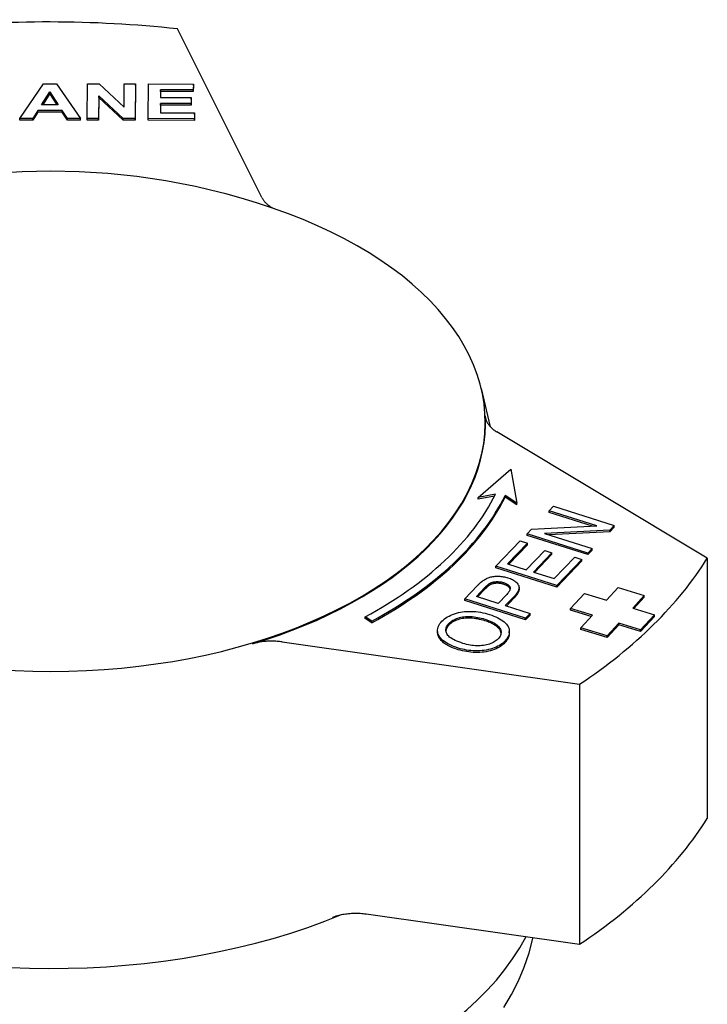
# Model space of a CAD drawing. Header units: millimetres. Extents: x 42 to 3639, y -15 to 483.
# Tile 26 of 26: x 497 to 532, y 309 to 359. Entities that reach past the tile are written whole.
import ezdxf

# ---------------------------------------------------------------- set-up
doc = ezdxf.new("R2010")
doc.units = ezdxf.units.MM
doc.layers.add('DETAIL', color=2, linetype='Continuous')

msp = doc.modelspace()

# ---------------------------------------------------------------- linework, layer by layer
at = {"layer": 'DETAIL'}
for p, q in [((509.405, 349.928), (505.142, 358.435)), ((497.211, 353.919), (498.405, 355.667)), ((498.405, 355.667), (499.061, 355.666)), ((499.061, 355.666), (500.271, 353.915)), ((500.605, 353.914), (500.614, 355.664)), ((500.614, 355.664), (501.211, 355.663)), ((501.211, 355.663), (502.458, 354.487)), ((502.458, 354.487), (502.464, 355.661)), ((502.464, 355.661), (503.034, 355.66)), ((503.034, 355.66), (503.025, 353.91)), ((503.034, 355.578), (503.025, 353.829)), ((503.034, 355.578), (503.034, 355.66)), ((503.679, 353.909), (503.687, 355.659)), ((503.687, 355.659), (505.949, 355.655)), ((504.301, 355.362), (504.3, 354.974)), ((505.947, 355.359), (504.301, 355.362)), ((504.301, 355.28), (504.301, 355.362)), ((505.949, 355.655), (505.947, 355.359)), ((505.949, 355.573), (505.947, 355.277)), ((505.947, 355.277), (505.947, 355.359)), ((505.949, 355.573), (505.949, 355.655)), ((498.307, 354.611), (498.724, 355.258)), ((498.724, 355.177), (498.36, 354.611)), ((498.724, 355.258), (499.142, 354.61)), ((498.724, 355.177), (498.724, 355.258)), ((499.089, 354.61), (498.724, 355.177)), ((501.18, 355.061), (501.175, 353.913)), ((501.18, 354.979), (501.175, 353.831)), ((502.409, 353.911), (501.18, 355.061)), ((501.18, 354.979), (501.18, 355.061)), ((502.409, 353.83), (501.18, 354.979)), ((504.301, 355.28), (504.3, 354.974)), ((504.3, 354.974), (505.832, 354.972)), ((505.947, 355.277), (504.301, 355.28)), ((505.832, 354.972), (505.83, 354.676)), ((505.832, 354.89), (505.83, 354.594)), ((505.832, 354.89), (505.832, 354.972)), ((499.142, 354.61), (498.307, 354.611)), ((504.298, 354.678), (504.296, 354.205)), ((504.298, 354.596), (504.296, 354.205)), ((505.83, 354.676), (504.298, 354.678)), ((504.298, 354.596), (504.298, 354.678)), ((505.83, 354.594), (504.298, 354.596)), ((505.83, 354.594), (505.83, 354.676)), ((497.865, 353.918), (497.211, 353.919)), ((497.211, 353.838), (497.211, 353.919)), ((497.865, 353.837), (497.211, 353.838)), ((498.12, 354.315), (497.865, 353.918)), ((498.12, 354.233), (497.865, 353.837)), ((497.865, 353.837), (497.865, 353.918)), ((499.338, 354.314), (498.12, 354.315)), ((498.12, 354.233), (498.12, 354.315)), ((499.338, 354.232), (498.12, 354.233)), ((499.601, 353.916), (499.338, 354.314)), ((499.338, 354.232), (499.338, 354.314)), ((499.601, 353.834), (499.338, 354.232)), ((500.271, 353.915), (499.601, 353.916)), ((499.601, 353.834), (499.601, 353.916)), ((500.271, 353.833), (499.601, 353.834)), ((500.271, 353.833), (500.271, 353.915)), ((501.175, 353.913), (500.605, 353.914)), ((500.605, 353.832), (500.605, 353.914)), ((501.175, 353.831), (500.605, 353.832)), ((501.175, 353.831), (501.175, 353.913)), ((503.025, 353.91), (502.409, 353.911)), ((502.409, 353.83), (502.409, 353.911)), ((503.025, 353.829), (503.025, 353.91)), ((505.999, 353.906), (503.679, 353.909)), ((503.679, 353.828), (503.679, 353.909)), ((504.296, 354.205), (506, 354.202)), ((506, 354.202), (505.999, 353.906)), ((506, 354.12), (505.999, 353.824)), ((505.999, 353.824), (505.999, 353.906)), ((506, 354.12), (506, 354.202)), ((503.025, 353.829), (502.409, 353.83)), ((505.999, 353.824), (503.679, 353.828)), ((520.448, 340.305), (520.907, 338.382)), ((531.837, 331.749), (521.242, 338.118)), ((520.298, 334.808), (521.943, 336.247)), ((521.943, 336.247), (522.244, 334.535)), ((521.17, 334.981), (520.298, 334.808)), ((521.124, 334.89), (520.298, 334.726)), ((520.298, 334.726), (520.298, 334.808)), ((522.244, 334.535), (521.656, 334.913)), ((521.656, 334.831), (521.656, 334.913)), ((522.244, 334.453), (521.656, 334.831)), ((522.244, 334.453), (522.244, 334.535)), ((523.871, 334.147), (524.084, 334.37)), ((526.279, 333.389), (523.871, 334.147)), ((523.871, 334.065), (523.871, 334.147)), ((526.055, 333.377), (523.871, 334.065)), ((524.084, 334.37), (527.152, 333.404)), ((522.756, 332.983), (522.985, 333.222)), ((522.985, 333.222), (526.279, 333.389)), ((526.923, 333.165), (523.629, 332.998)), ((523.629, 332.998), (526.038, 332.239)), ((526.923, 333.083), (523.853, 332.927)), ((527.152, 333.404), (526.923, 333.165)), ((527.152, 333.322), (526.923, 333.083)), ((526.923, 333.083), (526.923, 333.165)), ((527.152, 333.322), (527.152, 333.404)), ((521.193, 331.349), (522.412, 332.623)), ((522.775, 332.509), (521.779, 331.468)), ((522.412, 332.623), (522.775, 332.509)), ((525.825, 332.017), (522.756, 332.983)), ((522.756, 332.901), (522.756, 332.983)), ((525.825, 331.935), (522.756, 332.901)), ((522.775, 332.427), (522.775, 332.509)), ((522.775, 332.427), (521.839, 331.449)), ((522.716, 331.173), (523.65, 332.148)), ((524.012, 332.034), (523.079, 331.059)), ((523.65, 332.148), (524.012, 332.034)), ((524.012, 331.952), (524.012, 332.034)), ((526.038, 332.239), (525.825, 332.017)), ((526.038, 332.158), (525.825, 331.935)), ((525.825, 331.935), (525.825, 332.017)), ((526.038, 332.158), (526.038, 332.239)), ((524.012, 331.952), (523.139, 331.04)), ((524.122, 330.731), (525.157, 331.812)), ((525.519, 331.698), (524.261, 330.383)), ((525.519, 331.616), (524.261, 330.301)), ((525.157, 331.812), (525.519, 331.698)), ((525.519, 331.616), (525.519, 331.698)), ((531.837, 331.749), (531.837, 318.643)), ((524.261, 330.383), (521.193, 331.349)), ((521.193, 331.267), (521.193, 331.349)), ((524.261, 330.301), (521.193, 331.267)), ((521.779, 331.468), (522.716, 331.173)), ((523.079, 331.059), (524.122, 330.731)), ((519.618, 329.703), (520.253, 330.367)), ((520.204, 329.823), (520.635, 330.273)), ((520.635, 330.191), (520.264, 329.804)), ((522.355, 330.199), (522.355, 330.28)), ((524.261, 330.301), (524.261, 330.383)), ((526.753, 329.644), (527.339, 330.277)), ((527.339, 330.277), (528.664, 329.874)), ((522.686, 328.737), (519.618, 329.703)), ((519.618, 329.621), (519.618, 329.703)), ((522.686, 328.655), (519.618, 329.621)), ((521.3, 329.477), (520.204, 329.823)), ((521.736, 329.932), (521.3, 329.477)), ((522.095, 329.815), (521.663, 329.363)), ((522.095, 329.733), (521.723, 329.344)), ((524.945, 329.22), (525.649, 329.98)), ((525.649, 329.98), (526.753, 329.644)), ((528.664, 329.874), (528.078, 329.241)), ((528.664, 329.792), (528.137, 329.223)), ((528.664, 329.792), (528.664, 329.874)), ((521.663, 329.363), (522.909, 328.971)), ((526.05, 328.884), (524.945, 329.22)), ((524.945, 329.138), (524.945, 329.22)), ((525.99, 328.82), (524.945, 329.138)), ((528.078, 329.241), (529.182, 328.904)), ((514.939, 328.587), (514.597, 328.796)), ((514.597, 328.714), (514.597, 328.796)), ((514.939, 328.505), (514.597, 328.714)), ((514.939, 328.505), (514.939, 328.587)), ((522.909, 328.971), (522.686, 328.737)), ((522.909, 328.889), (522.686, 328.655)), ((522.686, 328.655), (522.686, 328.737)), ((522.909, 328.889), (522.909, 328.971)), ((525.464, 328.251), (526.05, 328.884)), ((529.182, 328.904), (528.479, 328.145)), ((529.182, 328.823), (528.479, 328.063)), ((529.182, 328.823), (529.182, 328.904)), ((518.248, 328.028), (518.248, 328.11)), ((521.865, 327.986), (521.865, 328.068)), ((526.789, 327.847), (525.464, 328.251)), ((525.464, 328.169), (525.464, 328.251)), ((526.789, 327.765), (525.464, 328.169)), ((527.375, 328.481), (526.789, 327.847)), ((527.375, 328.399), (526.789, 327.765)), ((528.479, 328.145), (527.375, 328.481)), ((527.375, 328.399), (527.375, 328.481)), ((528.479, 328.063), (527.375, 328.399)), ((528.479, 328.063), (528.479, 328.145)), ((510.422, 327.538), (525.407, 325.401)), ((526.789, 327.765), (526.789, 327.847)), ((525.407, 325.401), (525.407, 312.295)), ((514.648, 313.829), (525.407, 312.295)), ((523.043, 312.585), (523.053, 312.63))]:
    msp.add_line(p, q, dxfattribs=at)
at = {"layer": 'DETAIL', "flags": 128}
for points in [[(510.734, 349.111), (509.93, 349.401), (509.137, 349.664), (508.355, 349.903), (507.581, 350.118), (506.816, 350.312), (506.06, 350.485), (504.567, 350.774), (503.097, 350.993), (501.645, 351.145), (500.203, 351.235), (498.768, 351.265), (497.332, 351.235), (495.891, 351.145), (494.438, 350.993), (492.968, 350.774), (491.476, 350.485), (490.719, 350.312), (489.954, 350.118), (489.181, 349.903), (488.398, 349.664), (487.605, 349.401), (486.801, 349.111)], [(509.405, 349.928), (509.418, 349.903), (509.433, 349.878), (509.448, 349.853), (509.464, 349.828), (509.481, 349.803), (509.498, 349.779), (509.517, 349.755), (509.537, 349.731), (509.557, 349.707), (509.579, 349.684), (509.601, 349.661), (509.624, 349.638), (509.648, 349.615), (509.673, 349.593), (509.698, 349.571), (509.725, 349.549), (509.752, 349.528), (509.78, 349.507), (509.809, 349.486), (509.839, 349.466), (509.869, 349.446), (509.9, 349.427), (509.932, 349.408), (509.965, 349.389)], [(520.651, 338.924), (520.654, 338.886), (520.659, 338.849), (520.666, 338.812), (520.674, 338.775), (520.685, 338.739), (520.698, 338.702), (520.713, 338.666), (520.73, 338.63), (520.749, 338.595), (520.77, 338.559), (520.792, 338.524), (520.816, 338.49), (520.843, 338.456), (520.871, 338.422), (520.901, 338.389), (520.932, 338.356), (520.965, 338.325), (521, 338.293), (521.036, 338.262), (521.075, 338.232), (521.114, 338.203), (521.155, 338.174), (521.198, 338.146), (521.242, 338.118)], [(520.253, 330.367), (520.267, 330.382), (520.281, 330.396), (520.295, 330.41), (520.308, 330.423), (520.321, 330.436), (520.334, 330.449), (520.347, 330.462), (520.36, 330.474), (520.372, 330.486), (520.385, 330.498), (520.397, 330.509), (520.409, 330.52), (520.421, 330.53), (520.433, 330.541), (520.444, 330.551), (520.456, 330.56), (520.467, 330.57), (520.478, 330.579), (520.489, 330.587), (520.499, 330.596), (520.51, 330.604), (520.52, 330.611), (520.53, 330.619), (520.54, 330.626)], [(520.54, 330.626), (520.581, 330.655), (520.623, 330.681), (520.666, 330.706), (520.709, 330.728), (520.753, 330.749), (520.798, 330.767), (520.844, 330.784), (520.891, 330.798), (520.939, 330.811), (520.989, 330.822), (521.04, 330.83), (521.093, 330.837), (521.148, 330.842), (521.204, 330.845), (521.262, 330.847), (521.322, 330.846), (521.382, 330.843), (521.442, 330.839), (521.501, 330.832), (521.56, 330.823), (521.619, 330.812), (521.677, 330.799), (521.735, 330.785), (521.793, 330.767)], [(520.871, 330.482), (520.893, 330.494), (520.916, 330.506), (520.94, 330.517), (520.964, 330.526), (520.99, 330.535), (521.016, 330.543), (521.043, 330.55), (521.071, 330.556), (521.1, 330.562), (521.13, 330.566), (521.16, 330.569), (521.192, 330.572), (521.224, 330.573), (521.255, 330.574), (521.287, 330.573), (521.319, 330.572), (521.351, 330.569), (521.383, 330.566), (521.415, 330.561), (521.447, 330.556), (521.479, 330.549), (521.511, 330.542), (521.543, 330.533), (521.575, 330.524)], [(521.575, 330.524), (521.618, 330.509), (521.658, 330.494), (521.695, 330.478), (521.729, 330.461), (521.76, 330.444), (521.788, 330.426), (521.814, 330.407), (521.836, 330.387), (521.856, 330.366), (521.872, 330.344), (521.886, 330.322), (521.897, 330.299), (521.904, 330.275), (521.908, 330.25), (521.908, 330.224), (521.904, 330.196), (521.896, 330.167), (521.884, 330.137), (521.869, 330.106), (521.85, 330.073), (521.827, 330.04), (521.8, 330.005), (521.77, 329.969), (521.736, 329.932)], [(521.793, 330.767), (521.856, 330.746), (521.916, 330.724), (521.972, 330.699), (522.025, 330.674), (522.074, 330.647), (522.119, 330.618), (522.161, 330.588), (522.2, 330.557), (522.235, 330.524), (522.266, 330.489), (522.294, 330.454), (522.318, 330.416), (522.337, 330.377), (522.349, 330.336), (522.354, 330.293), (522.353, 330.248), (522.345, 330.201), (522.33, 330.152), (522.308, 330.101), (522.279, 330.048), (522.243, 329.993), (522.201, 329.935), (522.152, 329.876), (522.095, 329.815)], [(520.635, 330.273), (520.647, 330.286), (520.66, 330.299), (520.672, 330.311), (520.684, 330.323), (520.695, 330.334), (520.707, 330.346), (520.718, 330.356), (520.729, 330.367), (520.739, 330.377), (520.75, 330.386), (520.76, 330.396), (520.77, 330.404), (520.779, 330.413), (520.789, 330.421), (520.798, 330.429), (520.807, 330.436), (520.816, 330.443), (520.825, 330.45), (520.833, 330.456), (520.841, 330.462), (520.849, 330.467), (520.856, 330.473), (520.864, 330.477), (520.871, 330.482)], [(520.871, 330.4), (520.864, 330.395), (520.856, 330.391), (520.849, 330.386), (520.841, 330.38), (520.833, 330.374), (520.825, 330.368), (520.816, 330.361), (520.807, 330.354), (520.798, 330.347), (520.789, 330.339), (520.779, 330.331), (520.77, 330.323), (520.76, 330.314), (520.75, 330.304), (520.739, 330.295), (520.729, 330.285), (520.718, 330.274), (520.707, 330.264), (520.695, 330.253), (520.684, 330.241), (520.672, 330.229), (520.66, 330.217), (520.647, 330.204), (520.635, 330.191)], [(521.575, 330.442), (521.543, 330.451), (521.511, 330.46), (521.479, 330.467), (521.447, 330.474), (521.415, 330.48), (521.383, 330.484), (521.351, 330.488), (521.319, 330.49), (521.287, 330.492), (521.255, 330.492), (521.224, 330.491), (521.192, 330.49), (521.16, 330.487), (521.13, 330.484), (521.1, 330.48), (521.071, 330.475), (521.043, 330.468), (521.016, 330.461), (520.99, 330.453), (520.964, 330.444), (520.94, 330.435), (520.916, 330.424), (520.893, 330.412), (520.871, 330.4)], [(521.904, 330.196), (521.9, 330.209), (521.895, 330.221), (521.889, 330.234), (521.883, 330.246), (521.876, 330.258), (521.867, 330.27), (521.858, 330.281), (521.848, 330.292), (521.838, 330.303), (521.826, 330.314), (521.814, 330.325), (521.8, 330.335), (521.786, 330.345), (521.771, 330.355), (521.755, 330.365), (521.739, 330.374), (521.721, 330.384), (521.703, 330.393), (521.683, 330.401), (521.663, 330.41), (521.642, 330.418), (521.621, 330.426), (521.598, 330.434), (521.575, 330.442)], [(522.355, 330.199), (522.354, 330.182), (522.353, 330.166), (522.351, 330.149), (522.347, 330.132), (522.343, 330.114), (522.338, 330.096), (522.333, 330.079), (522.326, 330.06), (522.318, 330.042), (522.31, 330.023), (522.3, 330.004), (522.29, 329.985), (522.279, 329.965), (522.266, 329.946), (522.253, 329.926), (522.239, 329.905), (522.225, 329.885), (522.209, 329.864), (522.192, 329.843), (522.175, 329.821), (522.156, 329.8), (522.137, 329.778), (522.117, 329.756), (522.095, 329.733)], [(518.473, 328.58), (518.534, 328.639), (518.6, 328.695), (518.67, 328.747), (518.746, 328.796), (518.826, 328.841), (518.912, 328.883), (519.002, 328.921), (519.097, 328.956), (519.196, 328.987), (519.297, 329.013), (519.4, 329.035), (519.506, 329.052), (519.613, 329.065), (519.723, 329.073), (519.835, 329.077), (519.949, 329.076), (520.064, 329.071), (520.179, 329.062), (520.294, 329.049), (520.41, 329.031), (520.525, 329.01), (520.64, 328.984), (520.755, 328.954), (520.87, 328.92)], [(519.294, 327.225), (519.171, 327.266), (519.055, 327.309), (518.947, 327.354), (518.847, 327.4), (518.754, 327.449), (518.669, 327.499), (518.592, 327.551), (518.523, 327.604), (518.461, 327.66), (518.408, 327.717), (518.362, 327.776), (518.323, 327.837), (518.293, 327.899), (518.27, 327.961), (518.256, 328.023), (518.248, 328.085), (518.249, 328.147), (518.258, 328.209), (518.274, 328.271), (518.298, 328.332), (518.33, 328.394), (518.37, 328.456), (518.418, 328.518), (518.473, 328.58)], [(518.823, 328.472), (518.866, 328.514), (518.914, 328.554), (518.965, 328.591), (519.02, 328.625), (519.078, 328.657), (519.141, 328.687), (519.207, 328.714), (519.277, 328.738), (519.35, 328.759), (519.424, 328.777), (519.501, 328.792), (519.58, 328.803), (519.66, 328.811), (519.742, 328.815), (519.827, 328.817), (519.913, 328.814), (520.001, 328.809), (520.089, 328.8), (520.178, 328.788), (520.268, 328.773), (520.359, 328.755), (520.45, 328.734), (520.543, 328.709), (520.636, 328.681)], [(520.636, 328.599), (520.543, 328.627), (520.45, 328.652), (520.359, 328.673), (520.268, 328.691), (520.178, 328.706), (520.089, 328.718), (520.001, 328.727), (519.913, 328.733), (519.827, 328.735), (519.742, 328.734), (519.66, 328.729), (519.58, 328.721), (519.501, 328.71), (519.424, 328.695), (519.35, 328.677), (519.277, 328.656), (519.207, 328.632), (519.141, 328.605), (519.078, 328.576), (519.02, 328.544), (518.965, 328.509), (518.914, 328.472), (518.866, 328.432), (518.823, 328.39)], [(520.636, 328.681), (520.732, 328.649), (520.822, 328.616), (520.906, 328.582), (520.984, 328.547), (521.055, 328.511), (521.121, 328.473), (521.181, 328.434), (521.235, 328.394), (521.282, 328.353), (521.324, 328.311), (521.359, 328.268), (521.389, 328.223), (521.413, 328.178), (521.431, 328.133), (521.443, 328.088), (521.449, 328.043), (521.45, 327.999), (521.445, 327.954), (521.435, 327.91), (521.419, 327.865), (521.397, 327.821), (521.369, 327.777), (521.336, 327.733), (521.297, 327.689)], [(521.448, 327.973), (521.444, 328.003), (521.436, 328.032), (521.427, 328.062), (521.415, 328.091), (521.4, 328.121), (521.384, 328.15), (521.364, 328.179), (521.342, 328.208), (521.317, 328.236), (521.29, 328.264), (521.26, 328.291), (521.228, 328.318), (521.193, 328.344), (521.155, 328.37), (521.115, 328.395), (521.072, 328.42), (521.027, 328.444), (520.978, 328.468), (520.928, 328.491), (520.875, 328.513), (520.819, 328.536), (520.76, 328.557), (520.699, 328.578), (520.636, 328.599)], [(520.87, 328.92), (520.984, 328.882), (521.09, 328.842), (521.191, 328.799), (521.286, 328.754), (521.374, 328.706), (521.456, 328.656), (521.531, 328.604), (521.601, 328.549), (521.663, 328.493), (521.717, 328.435), (521.762, 328.376), (521.799, 328.317), (521.828, 328.256), (521.849, 328.194), (521.861, 328.131), (521.865, 328.067), (521.862, 328.003), (521.851, 327.94), (521.834, 327.878), (521.81, 327.817), (521.779, 327.756), (521.742, 327.697), (521.697, 327.638), (521.646, 327.581)], [(519.294, 327.143), (519.209, 327.171), (519.127, 327.2), (519.049, 327.229), (518.975, 327.26), (518.904, 327.291), (518.837, 327.323), (518.773, 327.356), (518.713, 327.39), (518.657, 327.425), (518.604, 327.46), (518.555, 327.496), (518.51, 327.533), (518.468, 327.571), (518.43, 327.61), (518.395, 327.65), (518.364, 327.691), (518.337, 327.732), (518.313, 327.774), (518.293, 327.816), (518.277, 327.859), (518.264, 327.901), (518.255, 327.943), (518.25, 327.986), (518.248, 328.028)], [(519.529, 327.464), (519.417, 327.501), (519.314, 327.538), (519.218, 327.576), (519.13, 327.615), (519.05, 327.655), (518.978, 327.695), (518.914, 327.736), (518.858, 327.778), (518.81, 327.821), (518.769, 327.864), (518.736, 327.909), (518.712, 327.953), (518.693, 327.998), (518.68, 328.043), (518.672, 328.088), (518.668, 328.132), (518.67, 328.175), (518.677, 328.219), (518.689, 328.262), (518.705, 328.304), (518.727, 328.347), (518.754, 328.389), (518.786, 328.43), (518.823, 328.472)], [(518.823, 328.39), (518.811, 328.378), (518.801, 328.366), (518.79, 328.354), (518.781, 328.342), (518.771, 328.33), (518.762, 328.318), (518.753, 328.306), (518.745, 328.294), (518.737, 328.282), (518.73, 328.27), (518.723, 328.258), (518.717, 328.246), (518.71, 328.233), (518.705, 328.221), (518.699, 328.209), (518.695, 328.197), (518.69, 328.184), (518.686, 328.172), (518.682, 328.16), (518.679, 328.147), (518.676, 328.135), (518.674, 328.122), (518.672, 328.11), (518.67, 328.097)], [(510.422, 327.538), (510.359, 327.547), (510.296, 327.554), (510.233, 327.56), (510.169, 327.565), (510.105, 327.569), (510.041, 327.572), (509.977, 327.574), (509.913, 327.575), (509.848, 327.575), (509.784, 327.573), (509.72, 327.571), (509.656, 327.567), (509.592, 327.562), (509.528, 327.556), (509.465, 327.549), (509.402, 327.541), (509.34, 327.532), (509.278, 327.522), (509.217, 327.511), (509.156, 327.498), (509.097, 327.485), (509.037, 327.47), (508.979, 327.455), (508.922, 327.438)], [(521.646, 327.581), (521.584, 327.52), (521.517, 327.464), (521.445, 327.411), (521.368, 327.361), (521.286, 327.316), (521.199, 327.274), (521.107, 327.236), (521.011, 327.202), (520.911, 327.171), (520.809, 327.146), (520.705, 327.124), (520.599, 327.107), (520.491, 327.095), (520.381, 327.087), (520.27, 327.084), (520.156, 327.085), (520.043, 327.09), (519.931, 327.098), (519.821, 327.111), (519.712, 327.126), (519.605, 327.146), (519.5, 327.169), (519.396, 327.195), (519.294, 327.225)], [(521.297, 327.689), (521.254, 327.647), (521.207, 327.608), (521.158, 327.572), (521.105, 327.538), (521.049, 327.506), (520.99, 327.478), (520.927, 327.451), (520.862, 327.428), (520.793, 327.407), (520.72, 327.389), (520.645, 327.373), (520.566, 327.36), (520.485, 327.35), (520.403, 327.343), (520.32, 327.34), (520.236, 327.34), (520.151, 327.344), (520.065, 327.351), (519.978, 327.361), (519.89, 327.375), (519.801, 327.392), (519.712, 327.413), (519.621, 327.437), (519.529, 327.464)], [(521.865, 327.986), (521.865, 327.965), (521.864, 327.943), (521.862, 327.922), (521.859, 327.901), (521.856, 327.88), (521.851, 327.859), (521.846, 327.838), (521.841, 327.817), (521.834, 327.796), (521.827, 327.776), (521.819, 327.755), (521.81, 327.735), (521.801, 327.715), (521.791, 327.695), (521.78, 327.675), (521.768, 327.655), (521.755, 327.635), (521.742, 327.615), (521.728, 327.596), (521.713, 327.576), (521.698, 327.557), (521.681, 327.537), (521.664, 327.518), (521.646, 327.499)], [(521.646, 327.499), (521.584, 327.439), (521.517, 327.382), (521.445, 327.329), (521.368, 327.279), (521.286, 327.234), (521.199, 327.192), (521.107, 327.154), (521.011, 327.12), (520.911, 327.089), (520.809, 327.064), (520.705, 327.042), (520.599, 327.025), (520.491, 327.013), (520.381, 327.005), (520.27, 327.002), (520.156, 327.003), (520.043, 327.008), (519.931, 327.017), (519.821, 327.029), (519.712, 327.045), (519.605, 327.064), (519.5, 327.087), (519.396, 327.113), (519.294, 327.143)], [(512.956, 313.656), (513.017, 313.68), (513.08, 313.702), (513.145, 313.723), (513.21, 313.742), (513.276, 313.76), (513.344, 313.777), (513.413, 313.792), (513.482, 313.806), (513.553, 313.818), (513.624, 313.829), (513.696, 313.839), (513.769, 313.847), (513.842, 313.853), (513.915, 313.859), (513.989, 313.862), (514.062, 313.864), (514.136, 313.865), (514.21, 313.864), (514.284, 313.862), (514.358, 313.858), (514.431, 313.853), (514.504, 313.847), (514.576, 313.839), (514.648, 313.829)], [(521.585, 309.107), (521.978, 309.772), (522.323, 310.454), (522.616, 311.151), (522.857, 311.862), (523.043, 312.585)]]:
    msp.add_lwpolyline(points, dxfattribs=at)
at = {"layer": 'DETAIL'}
for centre, major_axis, start_param, end_param in [((498.649, 338.563), (-35.25, 0), 4.52713, 4.892276), ((498.768, 338.603), (-21.883, 0), 5.290973, 10.41699), ((498.768, 338.563), (21.892, 0), 5.194686, 6.311943), ((498.334, 338.723), (23.75, 0), 5.466653, 6.004864), ((498.334, 338.723), (24.25, 0), 5.466653, 6.005658), ((498.334, 338.642), (24.25, 0), 5.466653, 6.005658), ((498.649, 338.563), (35.25, 0), 5.574328, 5.939474), ((498.649, 325.456), (35.25, 0), 5.574328, 5.939474), ((498.768, 325.415), (25, 0), 4.078679, 5.337959), ((498.768, 316.814), (-25, 0), 0.284007, 2.84917)]:
    msp.add_ellipse(centre, major_axis=major_axis, ratio=0.573576, start_param=start_param, end_param=end_param, dxfattribs=at)

doc.saveas('drawing.dxf')
